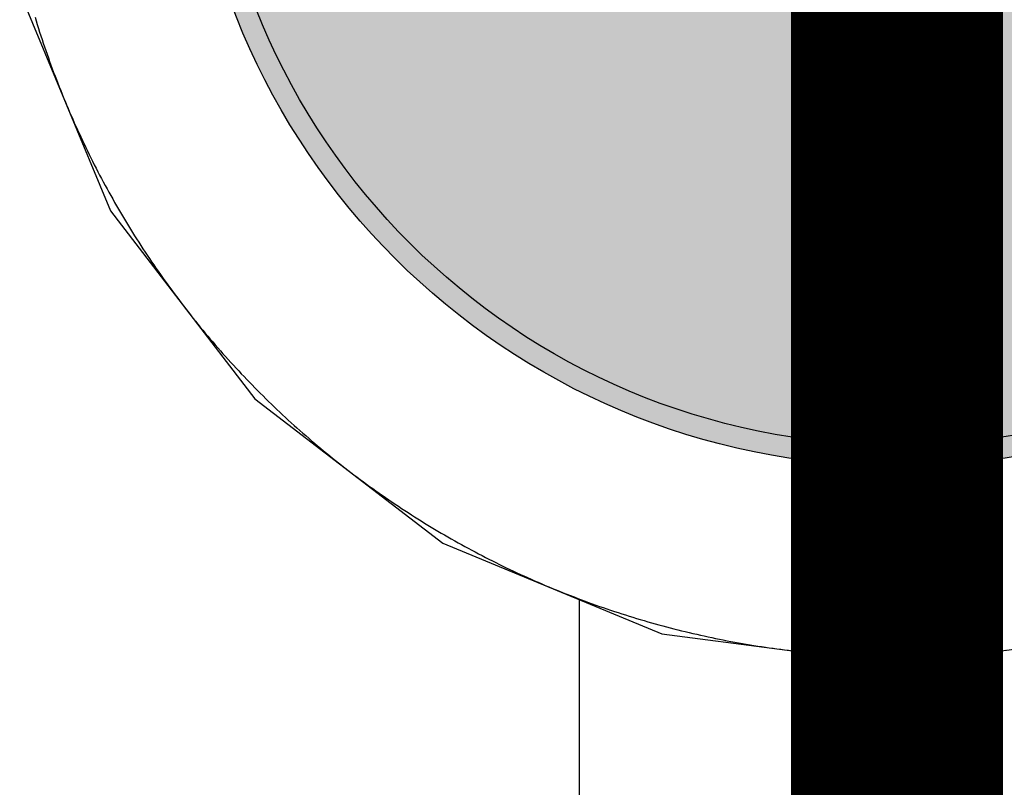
# Model space of a CAD drawing. Header units: millimetres. Extents: x -1.5 to 11.1, y -3 to 5.
# Tile 233 of 256: x 0.4586 to 0.5051, y 3.2163 to 3.2526. Entities that reach past the tile are written whole.
import ezdxf

# ---------------------------------------------------------------- set-up
doc = ezdxf.new("R2010")
doc.units = ezdxf.units.MM
doc.header["$MEASUREMENT"] = 0
for name, color, linetype, true_color in [('BottomLayer', 5, 'Continuous', 0x0000ff), ('BottomSolder', 6, 'Continuous', 0xff00ff), ('Metal_2', 7, 'Continuous', 0x7f0000), ('Metal_3', 7, 'Continuous', 0x3f7f00), ('TopLayer', 1, 'Continuous', 0xff0000), ('TopSolder', 7, 'Continuous', 0x7f007f)]:
    doc.layers.add(name, color=color, linetype=linetype, true_color=true_color)

# ---------------------------------------------------------------- blocks, each defined once
blk = doc.blocks.new('H______V_D____3_P___100MIL_6')
at = {"layer": 'BottomLayer', "true_color": 0x0000ff}
h = blk.add_hatch(color=5, dxfattribs=at)
edge = h.paths.add_edge_path(flags=0)
edge.add_arc((-0.05, -0.1), 0.0325, 0, 360)
at = {"layer": 'BottomSolder', "true_color": 0xff00ff}
h = blk.add_hatch(color=6, dxfattribs=at)
edge = h.paths.add_edge_path(flags=0)
edge.add_arc((-0.05, -0.1), 0.0335, 0, 360)
at = {"layer": 'Metal_2', "true_color": 0x7f0000}
h = blk.add_hatch(color=16, dxfattribs=at)
edge = h.paths.add_edge_path(flags=0)
edge.add_arc((-0.05, -0.1), 0.0325, 0, 360)
at = {"layer": 'Metal_3', "true_color": 0x3f7f00}
h = blk.add_hatch(color=76, dxfattribs=at)
edge = h.paths.add_edge_path(flags=0)
edge.add_arc((-0.05, -0.1), 0.0325, 0, 360)
at = {"layer": 'TopLayer', "true_color": 0xff0000}
h = blk.add_hatch(color=1, dxfattribs=at)
edge = h.paths.add_edge_path(flags=0)
edge.add_arc((-0.05, -0.1), 0.0325, 0, 360)
at = {"layer": 'TopSolder', "true_color": 0x7f007f}
h = blk.add_hatch(color=216, dxfattribs=at)
edge = h.paths.add_edge_path(flags=0)
edge.add_arc((-0.05, -0.1), 0.0335, 0, 360)
at = {"layer": 'BottomLayer', "color": 5, "true_color": 0x0000ff}
blk.add_circle((-0.05, -0.1), 0.0325, dxfattribs=at)
at = {"layer": 'BottomSolder', "color": 6, "true_color": 0xff00ff}
blk.add_circle((-0.05, -0.1), 0.0335, dxfattribs=at)
at = {"layer": 'Metal_2', "color": 16, "true_color": 0x7f0000}
blk.add_circle((-0.05, -0.1), 0.0325, dxfattribs=at)
at = {"layer": 'Metal_3', "color": 76, "true_color": 0x3f7f00}
blk.add_circle((-0.05, -0.1), 0.0325, dxfattribs=at)
at = {"layer": 'TopLayer', "color": 1, "true_color": 0xff0000}
blk.add_circle((-0.05, -0.1), 0.0325, dxfattribs=at)
at = {"layer": 'TopSolder', "color": 216, "true_color": 0x7f007f}
blk.add_circle((-0.05, -0.1), 0.0335, dxfattribs=at)

msp = doc.modelspace()

# ---------------------------------------------------------------- linework, layer by layer
at = {"layer": 'BottomLayer'}
for p, q in [((0.458594, 3.253905), (0.462876, 3.243567)), ((0.462876, 3.243567), (0.469689, 3.234689)), ((0.469689, 3.234689), (0.478567, 3.227876)), ((0.478567, 3.227876), (0.488905, 3.223594)), ((0.488905, 3.223594), (0.5, 3.222133)), ((0.5, 3.222133), (0.511095, 3.223594))]:
    msp.add_line(p, q, dxfattribs=at)
at = {"layer": 'Metal_2'}
for p, q in [((0.459317, 3.252707), (0.45937, 3.252531)), ((0.45937, 3.252531), (0.459424, 3.252356)), ((0.459424, 3.252356), (0.459479, 3.252181)), ((0.459479, 3.252181), (0.459535, 3.252006)), ((0.459535, 3.252006), (0.459591, 3.251832)), ((0.459591, 3.251832), (0.459649, 3.251658)), ((0.459649, 3.251658), (0.459707, 3.251484)), ((0.459707, 3.251484), (0.459765, 3.25131)), ((0.459765, 3.25131), (0.459825, 3.251136)), ((0.459825, 3.251136), (0.459885, 3.250963)), ((0.459885, 3.250963), (0.459946, 3.25079)), ((0.459946, 3.25079), (0.460008, 3.250618)), ((0.460008, 3.250618), (0.46007, 3.250445)), ((0.46007, 3.250445), (0.460133, 3.250273)), ((0.460133, 3.250273), (0.460197, 3.250101)), ((0.460197, 3.250101), (0.460262, 3.249929)), ((0.460262, 3.249929), (0.460327, 3.249758)), ((0.460327, 3.249758), (0.460393, 3.249587)), ((0.460393, 3.249587), (0.46046, 3.249416)), ((0.46046, 3.249416), (0.460528, 3.249246)), ((0.460528, 3.249246), (0.460596, 3.249076)), ((0.460596, 3.249076), (0.460665, 3.248906)), ((0.460665, 3.248906), (0.460735, 3.248736)), ((0.460735, 3.248736), (0.460806, 3.248567)), ((0.460806, 3.248567), (0.460877, 3.248398)), ((0.460877, 3.248398), (0.460949, 3.248229)), ((0.460949, 3.248229), (0.461022, 3.248061)), ((0.461022, 3.248061), (0.461095, 3.247893)), ((0.461095, 3.247893), (0.461169, 3.247725)), ((0.461169, 3.247725), (0.461244, 3.247558)), ((0.461244, 3.247558), (0.46132, 3.24739)), ((0.46132, 3.24739), (0.461396, 3.247224)), ((0.461396, 3.247224), (0.461473, 3.247057)), ((0.461473, 3.247057), (0.461551, 3.246891)), ((0.461551, 3.246891), (0.46163, 3.246725)), ((0.46163, 3.246725), (0.461709, 3.24656)), ((0.461709, 3.24656), (0.461789, 3.246395)), ((0.461789, 3.246395), (0.461869, 3.24623)), ((0.461869, 3.24623), (0.461951, 3.246066)), ((0.461951, 3.246066), (0.462033, 3.245902)), ((0.462033, 3.245902), (0.462116, 3.245738)), ((0.462116, 3.245738), (0.462199, 3.245575)), ((0.462199, 3.245575), (0.462283, 3.245412)), ((0.462283, 3.245412), (0.462368, 3.245249)), ((0.462368, 3.245249), (0.462454, 3.245087)), ((0.462454, 3.245087), (0.46254, 3.244925)), ((0.46254, 3.244925), (0.462627, 3.244764)), ((0.462627, 3.244764), (0.462715, 3.244603)), ((0.462715, 3.244603), (0.462803, 3.244442)), ((0.462803, 3.244442), (0.462892, 3.244282)), ((0.462892, 3.244282), (0.462982, 3.244122)), ((0.462982, 3.244122), (0.463072, 3.243962)), ((0.463072, 3.243962), (0.463163, 3.243803)), ((0.463163, 3.243803), (0.463255, 3.243644)), ((0.463255, 3.243644), (0.463348, 3.243486)), ((0.463348, 3.243486), (0.463441, 3.243328)), ((0.463441, 3.243328), (0.463535, 3.24317)), ((0.463535, 3.24317), (0.463629, 3.243013)), ((0.463629, 3.243013), (0.463724, 3.242856)), ((0.463724, 3.242856), (0.46382, 3.2427)), ((0.46382, 3.2427), (0.463917, 3.242544)), ((0.463917, 3.242544), (0.464014, 3.242389)), ((0.464014, 3.242389), (0.464112, 3.242234)), ((0.464112, 3.242234), (0.464211, 3.242079)), ((0.464211, 3.242079), (0.46431, 3.241925)), ((0.46431, 3.241925), (0.46441, 3.241771)), ((0.46441, 3.241771), (0.46451, 3.241617)), ((0.46451, 3.241617), (0.464612, 3.241465)), ((0.464612, 3.241465), (0.464714, 3.241312)), ((0.464714, 3.241312), (0.464816, 3.24116)), ((0.464816, 3.24116), (0.464919, 3.241008)), ((0.464919, 3.241008), (0.465023, 3.240857)), ((0.465023, 3.240857), (0.465128, 3.240707)), ((0.465128, 3.240707), (0.465233, 3.240556)), ((0.465233, 3.240556), (0.465339, 3.240407)), ((0.465339, 3.240407), (0.465445, 3.240257)), ((0.465445, 3.240257), (0.465552, 3.240108)), ((0.465552, 3.240108), (0.46566, 3.23996)), ((0.46566, 3.23996), (0.465768, 3.239812)), ((0.465768, 3.239812), (0.465877, 3.239664)), ((0.465877, 3.239664), (0.465987, 3.239517)), ((0.465987, 3.239517), (0.466097, 3.239371)), ((0.466097, 3.239371), (0.466208, 3.239225)), ((0.466208, 3.239225), (0.46632, 3.239079)), ((0.46632, 3.239079), (0.466432, 3.238934)), ((0.466432, 3.238934), (0.466545, 3.23879)), ((0.466545, 3.23879), (0.466658, 3.238645)), ((0.466658, 3.238645), (0.466772, 3.238502)), ((0.466772, 3.238502), (0.466887, 3.238359)), ((0.466887, 3.238359), (0.467002, 3.238216)), ((0.467002, 3.238216), (0.467118, 3.238074)), ((0.467118, 3.238074), (0.467234, 3.237932)), ((0.467234, 3.237932), (0.467352, 3.237791)), ((0.467352, 3.237791), (0.467469, 3.23765)), ((0.467469, 3.23765), (0.467588, 3.23751)), ((0.467588, 3.23751), (0.467707, 3.237371)), ((0.467707, 3.237371), (0.467826, 3.237232)), ((0.467826, 3.237232), (0.467946, 3.237093)), ((0.467946, 3.237093), (0.468067, 3.236955)), ((0.468067, 3.236955), (0.468188, 3.236817)), ((0.468188, 3.236817), (0.46831, 3.23668)), ((0.46831, 3.23668), (0.468433, 3.236544)), ((0.468433, 3.236544), (0.468556, 3.236408)), ((0.468556, 3.236408), (0.46868, 3.236272)), ((0.46868, 3.236272), (0.468804, 3.236137)), ((0.468804, 3.236137), (0.468929, 3.236003)), ((0.468929, 3.236003), (0.469054, 3.235869)), ((0.469054, 3.235869), (0.46918, 3.235736)), ((0.46918, 3.235736), (0.469307, 3.235603)), ((0.469307, 3.235603), (0.469434, 3.235471)), ((0.469434, 3.235471), (0.469562, 3.23534)), ((0.469562, 3.23534), (0.46969, 3.235209)), ((0.46969, 3.235209), (0.469819, 3.235078)), ((0.469819, 3.235078), (0.469948, 3.234948)), ((0.469948, 3.234948), (0.470078, 3.234819)), ((0.470078, 3.234819), (0.470208, 3.23469)), ((0.470208, 3.23469), (0.47034, 3.234561)), ((0.47034, 3.234561), (0.470471, 3.234434)), ((0.470471, 3.234434), (0.470603, 3.234307)), ((0.470603, 3.234307), (0.470736, 3.23418)), ((0.470736, 3.23418), (0.470869, 3.234054)), ((0.470869, 3.234054), (0.471003, 3.233929)), ((0.471003, 3.233929), (0.471137, 3.233804)), ((0.471137, 3.233804), (0.471272, 3.23368)), ((0.471272, 3.23368), (0.471408, 3.233556)), ((0.471408, 3.233556), (0.471544, 3.233433)), ((0.471544, 3.233433), (0.47168, 3.23331)), ((0.47168, 3.23331), (0.471817, 3.233188)), ((0.471817, 3.233188), (0.471955, 3.233067)), ((0.471955, 3.233067), (0.472093, 3.232946)), ((0.472093, 3.232946), (0.472232, 3.232826)), ((0.472232, 3.232826), (0.472371, 3.232707)), ((0.472371, 3.232707), (0.47251, 3.232588)), ((0.47251, 3.232588), (0.47265, 3.232469)), ((0.47265, 3.232469), (0.472791, 3.232352)), ((0.472791, 3.232352), (0.472932, 3.232235)), ((0.472932, 3.232235), (0.473074, 3.232118)), ((0.473074, 3.232118), (0.473216, 3.232002)), ((0.473216, 3.232002), (0.473359, 3.231887)), ((0.473359, 3.231887), (0.473502, 3.231772)), ((0.473502, 3.231772), (0.473645, 3.231658)), ((0.473645, 3.231658), (0.473789, 3.231545)), ((0.473789, 3.231545), (0.473934, 3.231432)), ((0.473934, 3.231432), (0.474079, 3.23132)), ((0.474079, 3.23132), (0.474225, 3.231208)), ((0.474225, 3.231208), (0.474371, 3.231097)), ((0.474371, 3.231097), (0.474517, 3.230987)), ((0.474517, 3.230987), (0.474664, 3.230877)), ((0.474664, 3.230877), (0.474812, 3.230768)), ((0.474812, 3.230768), (0.47496, 3.23066)), ((0.47496, 3.23066), (0.475108, 3.230552)), ((0.475108, 3.230552), (0.475257, 3.230445)), ((0.475257, 3.230445), (0.475407, 3.230339)), ((0.475407, 3.230339), (0.475556, 3.230233)), ((0.475556, 3.230233), (0.475707, 3.230128)), ((0.475707, 3.230128), (0.475857, 3.230023)), ((0.475857, 3.230023), (0.476009, 3.229919)), ((0.476009, 3.229919), (0.47616, 3.229816)), ((0.47616, 3.229816), (0.476312, 3.229714)), ((0.476312, 3.229714), (0.476465, 3.229612)), ((0.476465, 3.229612), (0.476618, 3.22951)), ((0.476618, 3.22951), (0.476771, 3.22941)), ((0.476771, 3.22941), (0.476925, 3.22931)), ((0.476925, 3.22931), (0.477079, 3.229211)), ((0.477079, 3.229211), (0.477234, 3.229112)), ((0.477234, 3.229112), (0.477389, 3.229014)), ((0.477389, 3.229014), (0.477544, 3.228917)), ((0.477544, 3.228917), (0.4777, 3.22882)), ((0.4777, 3.22882), (0.477856, 3.228725)), ((0.477856, 3.228725), (0.478013, 3.228629)), ((0.478013, 3.228629), (0.47817, 3.228535)), ((0.47817, 3.228535), (0.478328, 3.228441)), ((0.478328, 3.228441), (0.478486, 3.228348)), ((0.478486, 3.228348), (0.478644, 3.228255)), ((0.478644, 3.228255), (0.478803, 3.228163)), ((0.478803, 3.228163), (0.478962, 3.228072)), ((0.478962, 3.228072), (0.479122, 3.227982)), ((0.479122, 3.227982), (0.479282, 3.227892)), ((0.479282, 3.227892), (0.479442, 3.227803)), ((0.479442, 3.227803), (0.479603, 3.227715)), ((0.479603, 3.227715), (0.479764, 3.227627)), ((0.479764, 3.227627), (0.479925, 3.22754)), ((0.479925, 3.22754), (0.480087, 3.227454)), ((0.480087, 3.227454), (0.480249, 3.227368)), ((0.480249, 3.227368), (0.480412, 3.227283)), ((0.480412, 3.227283), (0.480575, 3.227199)), ((0.480575, 3.227199), (0.480738, 3.227116)), ((0.480738, 3.227116), (0.480902, 3.227033)), ((0.480902, 3.227033), (0.481066, 3.226951)), ((0.481066, 3.226951), (0.48123, 3.226869)), ((0.48123, 3.226869), (0.481395, 3.226789)), ((0.481395, 3.226789), (0.48156, 3.226709)), ((0.48156, 3.226709), (0.481725, 3.22663)), ((0.481725, 3.22663), (0.481891, 3.226551)), ((0.481891, 3.226551), (0.482057, 3.226473)), ((0.482057, 3.226473), (0.482224, 3.226396)), ((0.482224, 3.226396), (0.48239, 3.22632)), ((0.48239, 3.22632), (0.482557, 3.226244)), ((0.482557, 3.226244), (0.482725, 3.226169)), ((0.482725, 3.226169), (0.482893, 3.226095)), ((0.482893, 3.226095), (0.483061, 3.226022)), ((0.483061, 3.226022), (0.483229, 3.225949)), ((0.483229, 3.225949), (0.483398, 3.225877)), ((0.483398, 3.225877), (0.483567, 3.225806)), ((0.483567, 3.225806), (0.483736, 3.225735)), ((0.483736, 3.225735), (0.483906, 3.225665)), ((0.483906, 3.225665), (0.484075, 3.225596)), ((0.484075, 3.225596), (0.484246, 3.225528)), ((0.484246, 3.225528), (0.484416, 3.22546)), ((0.484416, 3.22546), (0.484587, 3.225393)), ((0.484587, 3.225393), (0.484758, 3.225327)), ((0.484758, 3.225327), (0.484929, 3.225262)), ((0.484929, 3.225262), (0.485101, 3.225197)), ((0.485101, 3.225197), (0.485273, 3.225133)), ((0.485273, 3.225133), (0.485445, 3.22507)), ((0.485445, 3.22507), (0.485617, 3.225008)), ((0.485617, 3.225008), (0.48579, 3.224946)), ((0.48579, 3.224946), (0.485963, 3.224885)), ((0.485963, 3.224885), (0.486136, 3.224825)), ((0.486136, 3.224825), (0.48631, 3.224765)), ((0.48631, 3.224765), (0.486484, 3.224707)), ((0.486484, 3.224707), (0.486658, 3.224649)), ((0.486658, 3.224649), (0.486832, 3.224591)), ((0.486832, 3.224591), (0.487007, 3.224535)), ((0.487007, 3.224535), (0.487181, 3.224479)), ((0.487181, 3.224479), (0.487356, 3.224424)), ((0.487356, 3.224424), (0.487531, 3.22437)), ((0.487531, 3.22437), (0.487707, 3.224317)), ((0.487707, 3.224317), (0.487882, 3.224264)), ((0.487882, 3.224264), (0.488058, 3.224212)), ((0.488058, 3.224212), (0.488235, 3.224161)), ((0.488235, 3.224161), (0.488411, 3.224111)), ((0.488411, 3.224111), (0.488588, 3.224061)), ((0.488588, 3.224061), (0.488764, 3.224012)), ((0.488764, 3.224012), (0.488941, 3.223964)), ((0.488941, 3.223964), (0.489118, 3.223917)), ((0.489118, 3.223917), (0.489296, 3.22387)), ((0.489296, 3.22387), (0.489473, 3.223824)), ((0.489473, 3.223824), (0.489651, 3.223779)), ((0.489651, 3.223779), (0.489829, 3.223735)), ((0.489829, 3.223735), (0.490007, 3.223692)), ((0.490007, 3.223692), (0.490186, 3.223649)), ((0.490186, 3.223649), (0.490364, 3.223607)), ((0.490364, 3.223607), (0.490543, 3.223566)), ((0.490543, 3.223566), (0.490722, 3.223525)), ((0.490722, 3.223525), (0.490901, 3.223485)), ((0.490901, 3.223485), (0.49108, 3.223447)), ((0.49108, 3.223447), (0.49126, 3.223409)), ((0.49126, 3.223409), (0.491439, 3.223371)), ((0.491439, 3.223371), (0.491619, 3.223335)), ((0.491619, 3.223335), (0.491799, 3.223299)), ((0.491799, 3.223299), (0.491979, 3.223264)), ((0.491979, 3.223264), (0.492159, 3.22323)), ((0.492159, 3.22323), (0.492339, 3.223196)), ((0.492339, 3.223196), (0.49252, 3.223164)), ((0.49252, 3.223164), (0.4927, 3.223132)), ((0.4927, 3.223132), (0.492881, 3.223101)), ((0.492881, 3.223101), (0.493062, 3.22307)), ((0.493062, 3.22307), (0.493243, 3.223041)), ((0.493243, 3.223041), (0.493424, 3.223012)), ((0.493424, 3.223012), (0.493605, 3.222984)), ((0.493605, 3.222984), (0.493787, 3.222957)), ((0.493787, 3.222957), (0.493968, 3.22293)), ((0.493968, 3.22293), (0.49415, 3.222905)), ((0.49415, 3.222905), (0.494331, 3.22288)), ((0.494331, 3.22288), (0.494513, 3.222856)), ((0.494513, 3.222856), (0.494695, 3.222832)), ((0.494695, 3.222832), (0.494877, 3.22281)), ((0.494877, 3.22281), (0.495059, 3.222788)), ((0.495059, 3.222788), (0.495242, 3.222767)), ((0.495242, 3.222767), (0.495424, 3.222747)), ((0.495424, 3.222747), (0.495606, 3.222728)), ((0.495606, 3.222728), (0.495789, 3.222709)), ((0.495789, 3.222709), (0.495971, 3.222691)), ((0.495971, 3.222691), (0.496154, 3.222674)), ((0.496154, 3.222674), (0.496337, 3.222658)), ((0.496337, 3.222658), (0.496519, 3.222643)), ((0.496519, 3.222643), (0.496702, 3.222628)), ((0.496702, 3.222628), (0.496885, 3.222614)), ((0.496885, 3.222614), (0.497068, 3.222601)), ((0.497068, 3.222601), (0.497251, 3.222589)), ((0.497251, 3.222589), (0.497434, 3.222577)), ((0.497434, 3.222577), (0.497617, 3.222567)), ((0.497617, 3.222567), (0.4978, 3.222557)), ((0.4978, 3.222557), (0.497983, 3.222548)), ((0.497983, 3.222548), (0.498167, 3.22254)), ((0.498167, 3.22254), (0.49835, 3.222532)), ((0.49835, 3.222532), (0.498533, 3.222525)), ((0.498533, 3.222525), (0.498717, 3.222519)), ((0.498717, 3.222519), (0.4989, 3.222514)), ((0.5011, 3.222514), (0.501284, 3.222519)), ((0.501284, 3.222519), (0.501467, 3.222525)), ((0.501467, 3.222525), (0.50165, 3.222532)), ((0.50165, 3.222532), (0.501834, 3.22254)), ((0.501834, 3.22254), (0.502017, 3.222548)), ((0.502017, 3.222548), (0.5022, 3.222557)), ((0.5022, 3.222557), (0.502383, 3.222567)), ((0.502383, 3.222567), (0.502566, 3.222577)), ((0.502566, 3.222577), (0.502749, 3.222589)), ((0.502749, 3.222589), (0.502932, 3.222601)), ((0.502932, 3.222601), (0.503115, 3.222614)), ((0.503115, 3.222614), (0.503298, 3.222628)), ((0.503298, 3.222628), (0.503481, 3.222643)), ((0.503481, 3.222643), (0.503664, 3.222658)), ((0.503664, 3.222658), (0.503846, 3.222674)), ((0.503846, 3.222674), (0.504029, 3.222691)), ((0.504029, 3.222691), (0.504212, 3.222709)), ((0.504212, 3.222709), (0.504394, 3.222728)), ((0.504394, 3.222728), (0.504576, 3.222747)), ((0.504576, 3.222747), (0.504759, 3.222767)), ((0.504759, 3.222767), (0.504941, 3.222788)), ((0.504941, 3.222788), (0.505123, 3.22281)), ((0.4989, 3.222514), (0.499083, 3.22251)), ((0.499083, 3.22251), (0.499267, 3.222506)), ((0.499267, 3.222506), (0.49945, 3.222504)), ((0.49945, 3.222504), (0.499633, 3.222502)), ((0.499633, 3.222502), (0.499817, 3.2225)), ((0.499817, 3.2225), (0.5, 3.2225)), ((0.5, 3.2225), (0.500184, 3.2225)), ((0.500184, 3.2225), (0.500367, 3.222502)), ((0.500367, 3.222502), (0.50055, 3.222504)), ((0.50055, 3.222504), (0.500734, 3.222506)), ((0.500734, 3.222506), (0.500917, 3.22251)), ((0.500917, 3.22251), (0.5011, 3.222514))]:
    msp.add_line(p, q, dxfattribs=at)
at = {"layer": 'Metal_3'}
for p, q in [((0.459317, 3.252707), (0.45937, 3.252531)), ((0.45937, 3.252531), (0.459424, 3.252356)), ((0.459424, 3.252356), (0.459479, 3.252181)), ((0.459479, 3.252181), (0.459535, 3.252006)), ((0.459535, 3.252006), (0.459591, 3.251832)), ((0.459591, 3.251832), (0.459649, 3.251658)), ((0.459649, 3.251658), (0.459707, 3.251484)), ((0.459707, 3.251484), (0.459765, 3.25131)), ((0.459765, 3.25131), (0.459825, 3.251136)), ((0.459825, 3.251136), (0.459885, 3.250963)), ((0.459885, 3.250963), (0.459946, 3.25079)), ((0.459946, 3.25079), (0.460008, 3.250618)), ((0.460008, 3.250618), (0.46007, 3.250445)), ((0.46007, 3.250445), (0.460133, 3.250273)), ((0.460133, 3.250273), (0.460197, 3.250101)), ((0.460197, 3.250101), (0.460262, 3.249929)), ((0.460262, 3.249929), (0.460327, 3.249758)), ((0.460327, 3.249758), (0.460393, 3.249587)), ((0.460393, 3.249587), (0.46046, 3.249416)), ((0.46046, 3.249416), (0.460528, 3.249246)), ((0.460528, 3.249246), (0.460596, 3.249076)), ((0.460596, 3.249076), (0.460665, 3.248906)), ((0.460665, 3.248906), (0.460735, 3.248736)), ((0.460735, 3.248736), (0.460806, 3.248567)), ((0.460806, 3.248567), (0.460877, 3.248398)), ((0.460877, 3.248398), (0.460949, 3.248229)), ((0.460949, 3.248229), (0.461022, 3.248061)), ((0.461022, 3.248061), (0.461095, 3.247893)), ((0.461095, 3.247893), (0.461169, 3.247725)), ((0.461169, 3.247725), (0.461244, 3.247558)), ((0.461244, 3.247558), (0.46132, 3.24739)), ((0.46132, 3.24739), (0.461396, 3.247224)), ((0.461396, 3.247224), (0.461473, 3.247057)), ((0.461473, 3.247057), (0.461551, 3.246891)), ((0.461551, 3.246891), (0.46163, 3.246725)), ((0.46163, 3.246725), (0.461709, 3.24656)), ((0.461709, 3.24656), (0.461789, 3.246395)), ((0.461789, 3.246395), (0.461869, 3.24623)), ((0.461869, 3.24623), (0.461951, 3.246066)), ((0.461951, 3.246066), (0.462033, 3.245902)), ((0.462033, 3.245902), (0.462116, 3.245738)), ((0.462116, 3.245738), (0.462199, 3.245575)), ((0.462199, 3.245575), (0.462283, 3.245412)), ((0.462283, 3.245412), (0.462368, 3.245249)), ((0.462368, 3.245249), (0.462454, 3.245087)), ((0.462454, 3.245087), (0.46254, 3.244925)), ((0.46254, 3.244925), (0.462627, 3.244764)), ((0.462627, 3.244764), (0.462715, 3.244603)), ((0.462715, 3.244603), (0.462803, 3.244442)), ((0.462803, 3.244442), (0.462892, 3.244282)), ((0.462892, 3.244282), (0.462982, 3.244122)), ((0.462982, 3.244122), (0.463072, 3.243962)), ((0.463072, 3.243962), (0.463163, 3.243803)), ((0.463163, 3.243803), (0.463255, 3.243644)), ((0.463255, 3.243644), (0.463348, 3.243486)), ((0.463348, 3.243486), (0.463441, 3.243328)), ((0.463441, 3.243328), (0.463535, 3.24317)), ((0.463535, 3.24317), (0.463629, 3.243013)), ((0.463629, 3.243013), (0.463724, 3.242856)), ((0.463724, 3.242856), (0.46382, 3.2427)), ((0.46382, 3.2427), (0.463917, 3.242544)), ((0.463917, 3.242544), (0.464014, 3.242389)), ((0.464014, 3.242389), (0.464112, 3.242234)), ((0.464112, 3.242234), (0.464211, 3.242079)), ((0.464211, 3.242079), (0.46431, 3.241925)), ((0.46431, 3.241925), (0.46441, 3.241771)), ((0.46441, 3.241771), (0.46451, 3.241617)), ((0.46451, 3.241617), (0.464612, 3.241465)), ((0.464612, 3.241465), (0.464714, 3.241312)), ((0.464714, 3.241312), (0.464816, 3.24116)), ((0.464816, 3.24116), (0.464919, 3.241008)), ((0.464919, 3.241008), (0.465023, 3.240857)), ((0.465023, 3.240857), (0.465128, 3.240707)), ((0.465128, 3.240707), (0.465233, 3.240556)), ((0.465233, 3.240556), (0.465339, 3.240407)), ((0.465339, 3.240407), (0.465445, 3.240257)), ((0.465445, 3.240257), (0.465552, 3.240108)), ((0.465552, 3.240108), (0.46566, 3.23996)), ((0.46566, 3.23996), (0.465768, 3.239812)), ((0.465768, 3.239812), (0.465877, 3.239664)), ((0.465877, 3.239664), (0.465987, 3.239517)), ((0.465987, 3.239517), (0.466097, 3.239371)), ((0.466097, 3.239371), (0.466208, 3.239225)), ((0.466208, 3.239225), (0.46632, 3.239079)), ((0.46632, 3.239079), (0.466432, 3.238934)), ((0.466432, 3.238934), (0.466545, 3.23879)), ((0.466545, 3.23879), (0.466658, 3.238645)), ((0.466658, 3.238645), (0.466772, 3.238502)), ((0.466772, 3.238502), (0.466887, 3.238359)), ((0.466887, 3.238359), (0.467002, 3.238216)), ((0.467002, 3.238216), (0.467118, 3.238074)), ((0.467118, 3.238074), (0.467234, 3.237932)), ((0.467234, 3.237932), (0.467352, 3.237791)), ((0.467352, 3.237791), (0.467469, 3.23765)), ((0.467469, 3.23765), (0.467588, 3.23751)), ((0.467588, 3.23751), (0.467707, 3.237371)), ((0.467707, 3.237371), (0.467826, 3.237232)), ((0.467826, 3.237232), (0.467946, 3.237093)), ((0.467946, 3.237093), (0.468067, 3.236955)), ((0.468067, 3.236955), (0.468188, 3.236817)), ((0.468188, 3.236817), (0.46831, 3.23668)), ((0.46831, 3.23668), (0.468433, 3.236544)), ((0.468433, 3.236544), (0.468556, 3.236408)), ((0.468556, 3.236408), (0.46868, 3.236272)), ((0.46868, 3.236272), (0.468804, 3.236137)), ((0.468804, 3.236137), (0.468929, 3.236003)), ((0.468929, 3.236003), (0.469054, 3.235869)), ((0.469054, 3.235869), (0.46918, 3.235736)), ((0.46918, 3.235736), (0.469307, 3.235603)), ((0.469307, 3.235603), (0.469434, 3.235471)), ((0.469434, 3.235471), (0.469562, 3.23534)), ((0.469562, 3.23534), (0.46969, 3.235209)), ((0.46969, 3.235209), (0.469819, 3.235078)), ((0.469819, 3.235078), (0.469948, 3.234948)), ((0.469948, 3.234948), (0.470078, 3.234819)), ((0.470078, 3.234819), (0.470208, 3.23469)), ((0.470208, 3.23469), (0.47034, 3.234561)), ((0.47034, 3.234561), (0.470471, 3.234434)), ((0.470471, 3.234434), (0.470603, 3.234307)), ((0.470603, 3.234307), (0.470736, 3.23418)), ((0.470736, 3.23418), (0.470869, 3.234054)), ((0.470869, 3.234054), (0.471003, 3.233929)), ((0.471003, 3.233929), (0.471137, 3.233804)), ((0.471137, 3.233804), (0.471272, 3.23368)), ((0.471272, 3.23368), (0.471408, 3.233556)), ((0.471408, 3.233556), (0.471544, 3.233433)), ((0.471544, 3.233433), (0.47168, 3.23331)), ((0.47168, 3.23331), (0.471817, 3.233188)), ((0.471817, 3.233188), (0.471955, 3.233067)), ((0.471955, 3.233067), (0.472093, 3.232946)), ((0.472093, 3.232946), (0.472232, 3.232826)), ((0.472232, 3.232826), (0.472371, 3.232707)), ((0.472371, 3.232707), (0.47251, 3.232588)), ((0.47251, 3.232588), (0.47265, 3.232469)), ((0.47265, 3.232469), (0.472791, 3.232352)), ((0.472791, 3.232352), (0.472932, 3.232235)), ((0.472932, 3.232235), (0.473074, 3.232118)), ((0.473074, 3.232118), (0.473216, 3.232002)), ((0.473216, 3.232002), (0.473359, 3.231887)), ((0.473359, 3.231887), (0.473502, 3.231772)), ((0.473502, 3.231772), (0.473645, 3.231658)), ((0.473645, 3.231658), (0.473789, 3.231545)), ((0.473789, 3.231545), (0.473934, 3.231432)), ((0.473934, 3.231432), (0.474079, 3.23132)), ((0.474079, 3.23132), (0.474225, 3.231208)), ((0.474225, 3.231208), (0.474371, 3.231097)), ((0.474371, 3.231097), (0.474517, 3.230987)), ((0.474517, 3.230987), (0.474664, 3.230877)), ((0.474664, 3.230877), (0.474812, 3.230768)), ((0.474812, 3.230768), (0.47496, 3.23066)), ((0.47496, 3.23066), (0.475108, 3.230552)), ((0.475108, 3.230552), (0.475257, 3.230445)), ((0.475257, 3.230445), (0.475407, 3.230339)), ((0.475407, 3.230339), (0.475556, 3.230233)), ((0.475556, 3.230233), (0.475707, 3.230128)), ((0.475707, 3.230128), (0.475857, 3.230023)), ((0.475857, 3.230023), (0.476009, 3.229919)), ((0.476009, 3.229919), (0.47616, 3.229816)), ((0.47616, 3.229816), (0.476312, 3.229714)), ((0.476312, 3.229714), (0.476465, 3.229612)), ((0.476465, 3.229612), (0.476618, 3.22951)), ((0.476618, 3.22951), (0.476771, 3.22941)), ((0.476771, 3.22941), (0.476925, 3.22931)), ((0.476925, 3.22931), (0.477079, 3.229211)), ((0.477079, 3.229211), (0.477234, 3.229112)), ((0.477234, 3.229112), (0.477389, 3.229014)), ((0.477389, 3.229014), (0.477544, 3.228917)), ((0.477544, 3.228917), (0.4777, 3.22882)), ((0.4777, 3.22882), (0.477856, 3.228725)), ((0.477856, 3.228725), (0.478013, 3.228629)), ((0.478013, 3.228629), (0.47817, 3.228535)), ((0.47817, 3.228535), (0.478328, 3.228441)), ((0.478328, 3.228441), (0.478486, 3.228348)), ((0.478486, 3.228348), (0.478644, 3.228255)), ((0.478644, 3.228255), (0.478803, 3.228163)), ((0.478803, 3.228163), (0.478962, 3.228072)), ((0.478962, 3.228072), (0.479122, 3.227982)), ((0.479122, 3.227982), (0.479282, 3.227892)), ((0.479282, 3.227892), (0.479442, 3.227803)), ((0.479442, 3.227803), (0.479603, 3.227715)), ((0.479603, 3.227715), (0.479764, 3.227627)), ((0.479764, 3.227627), (0.479925, 3.22754)), ((0.479925, 3.22754), (0.480087, 3.227454)), ((0.480087, 3.227454), (0.480249, 3.227368)), ((0.480249, 3.227368), (0.480412, 3.227283)), ((0.480412, 3.227283), (0.480575, 3.227199)), ((0.480575, 3.227199), (0.480738, 3.227116)), ((0.480738, 3.227116), (0.480902, 3.227033)), ((0.480902, 3.227033), (0.481066, 3.226951)), ((0.481066, 3.226951), (0.48123, 3.226869)), ((0.48123, 3.226869), (0.481395, 3.226789)), ((0.481395, 3.226789), (0.48156, 3.226709)), ((0.48156, 3.226709), (0.481725, 3.22663)), ((0.481725, 3.22663), (0.481891, 3.226551)), ((0.481891, 3.226551), (0.482057, 3.226473)), ((0.482057, 3.226473), (0.482224, 3.226396)), ((0.482224, 3.226396), (0.48239, 3.22632)), ((0.48239, 3.22632), (0.482557, 3.226244)), ((0.482557, 3.226244), (0.482725, 3.226169)), ((0.482725, 3.226169), (0.482893, 3.226095)), ((0.482893, 3.226095), (0.483061, 3.226022)), ((0.483061, 3.226022), (0.483229, 3.225949)), ((0.483229, 3.225949), (0.483398, 3.225877)), ((0.483398, 3.225877), (0.483567, 3.225806)), ((0.483567, 3.225806), (0.483736, 3.225735)), ((0.483736, 3.225735), (0.483906, 3.225665)), ((0.483906, 3.225665), (0.484075, 3.225596)), ((0.484075, 3.225596), (0.484246, 3.225528)), ((0.484246, 3.225528), (0.484416, 3.22546)), ((0.484416, 3.22546), (0.484587, 3.225393)), ((0.484587, 3.225393), (0.484758, 3.225327)), ((0.484758, 3.225327), (0.484929, 3.225262)), ((0.484929, 3.225262), (0.485101, 3.225197)), ((0.485101, 3.225197), (0.485273, 3.225133)), ((0.485273, 3.225133), (0.485445, 3.22507)), ((0.485445, 3.22507), (0.485617, 3.225008)), ((0.485617, 3.225008), (0.48579, 3.224946)), ((0.48579, 3.224946), (0.485963, 3.224885)), ((0.485963, 3.224885), (0.486136, 3.224825)), ((0.486136, 3.224825), (0.48631, 3.224765)), ((0.48631, 3.224765), (0.486484, 3.224707)), ((0.486484, 3.224707), (0.486658, 3.224649)), ((0.486658, 3.224649), (0.486832, 3.224591)), ((0.486832, 3.224591), (0.487007, 3.224535)), ((0.487007, 3.224535), (0.487181, 3.224479)), ((0.487181, 3.224479), (0.487356, 3.224424)), ((0.487356, 3.224424), (0.487531, 3.22437)), ((0.487531, 3.22437), (0.487707, 3.224317)), ((0.487707, 3.224317), (0.487882, 3.224264)), ((0.487882, 3.224264), (0.488058, 3.224212)), ((0.488058, 3.224212), (0.488235, 3.224161)), ((0.488235, 3.224161), (0.488411, 3.224111)), ((0.488411, 3.224111), (0.488588, 3.224061)), ((0.488588, 3.224061), (0.488764, 3.224012)), ((0.488764, 3.224012), (0.488941, 3.223964)), ((0.488941, 3.223964), (0.489118, 3.223917)), ((0.489118, 3.223917), (0.489296, 3.22387)), ((0.489296, 3.22387), (0.489473, 3.223824)), ((0.489473, 3.223824), (0.489651, 3.223779)), ((0.489651, 3.223779), (0.489829, 3.223735)), ((0.489829, 3.223735), (0.490007, 3.223692)), ((0.490007, 3.223692), (0.490186, 3.223649)), ((0.490186, 3.223649), (0.490364, 3.223607)), ((0.490364, 3.223607), (0.490543, 3.223566)), ((0.490543, 3.223566), (0.490722, 3.223525)), ((0.490722, 3.223525), (0.490901, 3.223485)), ((0.490901, 3.223485), (0.49108, 3.223447)), ((0.49108, 3.223447), (0.49126, 3.223409)), ((0.49126, 3.223409), (0.491439, 3.223371)), ((0.491439, 3.223371), (0.491619, 3.223335)), ((0.491619, 3.223335), (0.491799, 3.223299)), ((0.491799, 3.223299), (0.491979, 3.223264)), ((0.491979, 3.223264), (0.492159, 3.22323)), ((0.492159, 3.22323), (0.492339, 3.223196)), ((0.492339, 3.223196), (0.49252, 3.223164)), ((0.49252, 3.223164), (0.4927, 3.223132)), ((0.4927, 3.223132), (0.492881, 3.223101)), ((0.492881, 3.223101), (0.493062, 3.22307)), ((0.493062, 3.22307), (0.493243, 3.223041)), ((0.493243, 3.223041), (0.493424, 3.223012)), ((0.493424, 3.223012), (0.493605, 3.222984)), ((0.493605, 3.222984), (0.493787, 3.222957)), ((0.493787, 3.222957), (0.493968, 3.22293)), ((0.493968, 3.22293), (0.49415, 3.222905)), ((0.49415, 3.222905), (0.494331, 3.22288)), ((0.494331, 3.22288), (0.494513, 3.222856)), ((0.494513, 3.222856), (0.494695, 3.222832)), ((0.494695, 3.222832), (0.494877, 3.22281)), ((0.494877, 3.22281), (0.495059, 3.222788)), ((0.495059, 3.222788), (0.495242, 3.222767)), ((0.495242, 3.222767), (0.495424, 3.222747)), ((0.495424, 3.222747), (0.495606, 3.222728)), ((0.495606, 3.222728), (0.495789, 3.222709)), ((0.495789, 3.222709), (0.495971, 3.222691)), ((0.495971, 3.222691), (0.496154, 3.222674)), ((0.496154, 3.222674), (0.496337, 3.222658)), ((0.496337, 3.222658), (0.496519, 3.222643)), ((0.496519, 3.222643), (0.496702, 3.222628)), ((0.496702, 3.222628), (0.496885, 3.222614)), ((0.496885, 3.222614), (0.497068, 3.222601)), ((0.497068, 3.222601), (0.497251, 3.222589)), ((0.497251, 3.222589), (0.497434, 3.222577)), ((0.497434, 3.222577), (0.497617, 3.222567)), ((0.497617, 3.222567), (0.4978, 3.222557)), ((0.4978, 3.222557), (0.497983, 3.222548)), ((0.497983, 3.222548), (0.498167, 3.22254)), ((0.498167, 3.22254), (0.49835, 3.222532)), ((0.49835, 3.222532), (0.498533, 3.222525)), ((0.498533, 3.222525), (0.498717, 3.222519)), ((0.498717, 3.222519), (0.4989, 3.222514)), ((0.5011, 3.222514), (0.501284, 3.222519)), ((0.501284, 3.222519), (0.501467, 3.222525)), ((0.501467, 3.222525), (0.50165, 3.222532)), ((0.50165, 3.222532), (0.501834, 3.22254)), ((0.501834, 3.22254), (0.502017, 3.222548)), ((0.502017, 3.222548), (0.5022, 3.222557)), ((0.5022, 3.222557), (0.502383, 3.222567)), ((0.502383, 3.222567), (0.502566, 3.222577)), ((0.502566, 3.222577), (0.502749, 3.222589)), ((0.502749, 3.222589), (0.502932, 3.222601)), ((0.502932, 3.222601), (0.503115, 3.222614)), ((0.503115, 3.222614), (0.503298, 3.222628)), ((0.503298, 3.222628), (0.503481, 3.222643)), ((0.503481, 3.222643), (0.503664, 3.222658)), ((0.503664, 3.222658), (0.503846, 3.222674)), ((0.503846, 3.222674), (0.504029, 3.222691)), ((0.504029, 3.222691), (0.504212, 3.222709)), ((0.504212, 3.222709), (0.504394, 3.222728)), ((0.504394, 3.222728), (0.504576, 3.222747)), ((0.504576, 3.222747), (0.504759, 3.222767)), ((0.504759, 3.222767), (0.504941, 3.222788)), ((0.504941, 3.222788), (0.505123, 3.22281)), ((0.4989, 3.222514), (0.499083, 3.22251)), ((0.499083, 3.22251), (0.499267, 3.222506)), ((0.499267, 3.222506), (0.49945, 3.222504)), ((0.49945, 3.222504), (0.499633, 3.222502)), ((0.499633, 3.222502), (0.499817, 3.2225)), ((0.499817, 3.2225), (0.5, 3.2225)), ((0.5, 3.2225), (0.500184, 3.2225)), ((0.500184, 3.2225), (0.500367, 3.222502)), ((0.500367, 3.222502), (0.50055, 3.222504)), ((0.50055, 3.222504), (0.500734, 3.222506)), ((0.500734, 3.222506), (0.500917, 3.22251)), ((0.500917, 3.22251), (0.5011, 3.222514))]:
    msp.add_line(p, q, dxfattribs=at)
at = {"layer": 'TopLayer'}
for p, q in [((0.459317, 3.252707), (0.45937, 3.252531)), ((0.45937, 3.252531), (0.459424, 3.252356)), ((0.459424, 3.252356), (0.459479, 3.252181)), ((0.459479, 3.252181), (0.459535, 3.252006)), ((0.459535, 3.252006), (0.459591, 3.251832)), ((0.459591, 3.251832), (0.459649, 3.251658)), ((0.459649, 3.251658), (0.459707, 3.251484)), ((0.459707, 3.251484), (0.459765, 3.25131)), ((0.459765, 3.25131), (0.459825, 3.251136)), ((0.459825, 3.251136), (0.459885, 3.250963)), ((0.459885, 3.250963), (0.459946, 3.25079)), ((0.459946, 3.25079), (0.460008, 3.250618)), ((0.460008, 3.250618), (0.46007, 3.250445)), ((0.46007, 3.250445), (0.460133, 3.250273)), ((0.460133, 3.250273), (0.460197, 3.250101)), ((0.460197, 3.250101), (0.460262, 3.249929)), ((0.460262, 3.249929), (0.460327, 3.249758)), ((0.460327, 3.249758), (0.460393, 3.249587)), ((0.460393, 3.249587), (0.46046, 3.249416)), ((0.46046, 3.249416), (0.460528, 3.249246)), ((0.460528, 3.249246), (0.460596, 3.249076)), ((0.460596, 3.249076), (0.460665, 3.248906)), ((0.460665, 3.248906), (0.460735, 3.248736)), ((0.460735, 3.248736), (0.460806, 3.248567)), ((0.460806, 3.248567), (0.460877, 3.248398)), ((0.460877, 3.248398), (0.460949, 3.248229)), ((0.460949, 3.248229), (0.461022, 3.248061)), ((0.461022, 3.248061), (0.461095, 3.247893)), ((0.461095, 3.247893), (0.461169, 3.247725)), ((0.461169, 3.247725), (0.461244, 3.247558)), ((0.461244, 3.247558), (0.46132, 3.24739)), ((0.46132, 3.24739), (0.461396, 3.247224)), ((0.461396, 3.247224), (0.461473, 3.247057)), ((0.461473, 3.247057), (0.461551, 3.246891)), ((0.461551, 3.246891), (0.46163, 3.246725)), ((0.46163, 3.246725), (0.461709, 3.24656)), ((0.461709, 3.24656), (0.461789, 3.246395)), ((0.461789, 3.246395), (0.461869, 3.24623)), ((0.461869, 3.24623), (0.461951, 3.246066)), ((0.461951, 3.246066), (0.462033, 3.245902)), ((0.462033, 3.245902), (0.462116, 3.245738)), ((0.462116, 3.245738), (0.462199, 3.245575)), ((0.462199, 3.245575), (0.462283, 3.245412)), ((0.462283, 3.245412), (0.462368, 3.245249)), ((0.462368, 3.245249), (0.462454, 3.245087)), ((0.462454, 3.245087), (0.46254, 3.244925)), ((0.46254, 3.244925), (0.462627, 3.244764)), ((0.462627, 3.244764), (0.462715, 3.244603)), ((0.462715, 3.244603), (0.462803, 3.244442)), ((0.462803, 3.244442), (0.462892, 3.244282)), ((0.462892, 3.244282), (0.462982, 3.244122)), ((0.462982, 3.244122), (0.463072, 3.243962)), ((0.463072, 3.243962), (0.463163, 3.243803)), ((0.463163, 3.243803), (0.463255, 3.243644)), ((0.463255, 3.243644), (0.463348, 3.243486)), ((0.463348, 3.243486), (0.463441, 3.243328)), ((0.463441, 3.243328), (0.463535, 3.24317)), ((0.463535, 3.24317), (0.463629, 3.243013)), ((0.463629, 3.243013), (0.463724, 3.242856)), ((0.463724, 3.242856), (0.46382, 3.2427)), ((0.46382, 3.2427), (0.463917, 3.242544)), ((0.463917, 3.242544), (0.464014, 3.242389)), ((0.464014, 3.242389), (0.464112, 3.242234)), ((0.464112, 3.242234), (0.464211, 3.242079)), ((0.464211, 3.242079), (0.46431, 3.241925)), ((0.46431, 3.241925), (0.46441, 3.241771)), ((0.46441, 3.241771), (0.46451, 3.241617)), ((0.46451, 3.241617), (0.464612, 3.241465)), ((0.464612, 3.241465), (0.464714, 3.241312)), ((0.464714, 3.241312), (0.464816, 3.24116)), ((0.464816, 3.24116), (0.464919, 3.241008)), ((0.464919, 3.241008), (0.465023, 3.240857)), ((0.465023, 3.240857), (0.465128, 3.240707)), ((0.465128, 3.240707), (0.465233, 3.240556)), ((0.465233, 3.240556), (0.465339, 3.240407)), ((0.465339, 3.240407), (0.465445, 3.240257)), ((0.465445, 3.240257), (0.465552, 3.240108)), ((0.465552, 3.240108), (0.46566, 3.23996)), ((0.46566, 3.23996), (0.465768, 3.239812)), ((0.465768, 3.239812), (0.465877, 3.239664)), ((0.465877, 3.239664), (0.465987, 3.239517)), ((0.465987, 3.239517), (0.466097, 3.239371)), ((0.466097, 3.239371), (0.466208, 3.239225)), ((0.466208, 3.239225), (0.46632, 3.239079)), ((0.46632, 3.239079), (0.466432, 3.238934)), ((0.466432, 3.238934), (0.466545, 3.23879)), ((0.466545, 3.23879), (0.466658, 3.238645)), ((0.466658, 3.238645), (0.466772, 3.238502)), ((0.466772, 3.238502), (0.466887, 3.238359)), ((0.466887, 3.238359), (0.467002, 3.238216)), ((0.467002, 3.238216), (0.467118, 3.238074)), ((0.467118, 3.238074), (0.467234, 3.237932)), ((0.467234, 3.237932), (0.467352, 3.237791)), ((0.467352, 3.237791), (0.467469, 3.23765)), ((0.467469, 3.23765), (0.467588, 3.23751)), ((0.467588, 3.23751), (0.467707, 3.237371)), ((0.467707, 3.237371), (0.467826, 3.237232)), ((0.467826, 3.237232), (0.467946, 3.237093)), ((0.467946, 3.237093), (0.468067, 3.236955)), ((0.468067, 3.236955), (0.468188, 3.236817)), ((0.468188, 3.236817), (0.46831, 3.23668)), ((0.46831, 3.23668), (0.468433, 3.236544)), ((0.468433, 3.236544), (0.468556, 3.236408)), ((0.468556, 3.236408), (0.46868, 3.236272)), ((0.46868, 3.236272), (0.468804, 3.236137)), ((0.468804, 3.236137), (0.468929, 3.236003)), ((0.468929, 3.236003), (0.469054, 3.235869)), ((0.469054, 3.235869), (0.46918, 3.235736)), ((0.46918, 3.235736), (0.469307, 3.235603)), ((0.469307, 3.235603), (0.469434, 3.235471)), ((0.469434, 3.235471), (0.469562, 3.23534)), ((0.469562, 3.23534), (0.46969, 3.235209)), ((0.46969, 3.235209), (0.469819, 3.235078)), ((0.469819, 3.235078), (0.469948, 3.234948)), ((0.469948, 3.234948), (0.470078, 3.234819)), ((0.470078, 3.234819), (0.470208, 3.23469)), ((0.470208, 3.23469), (0.47034, 3.234561)), ((0.47034, 3.234561), (0.470471, 3.234434)), ((0.470471, 3.234434), (0.470603, 3.234307)), ((0.470603, 3.234307), (0.470736, 3.23418)), ((0.470736, 3.23418), (0.470869, 3.234054)), ((0.470869, 3.234054), (0.471003, 3.233929)), ((0.471003, 3.233929), (0.471137, 3.233804)), ((0.471137, 3.233804), (0.471272, 3.23368)), ((0.471272, 3.23368), (0.471408, 3.233556)), ((0.471408, 3.233556), (0.471544, 3.233433)), ((0.471544, 3.233433), (0.47168, 3.23331)), ((0.47168, 3.23331), (0.471817, 3.233188)), ((0.471817, 3.233188), (0.471955, 3.233067)), ((0.471955, 3.233067), (0.472093, 3.232946)), ((0.472093, 3.232946), (0.472232, 3.232826)), ((0.472232, 3.232826), (0.472371, 3.232707)), ((0.472371, 3.232707), (0.47251, 3.232588)), ((0.47251, 3.232588), (0.47265, 3.232469)), ((0.47265, 3.232469), (0.472791, 3.232352)), ((0.472791, 3.232352), (0.472932, 3.232235)), ((0.472932, 3.232235), (0.473074, 3.232118)), ((0.473074, 3.232118), (0.473216, 3.232002)), ((0.473216, 3.232002), (0.473359, 3.231887)), ((0.473359, 3.231887), (0.473502, 3.231772)), ((0.473502, 3.231772), (0.473645, 3.231658)), ((0.473645, 3.231658), (0.473789, 3.231545)), ((0.473789, 3.231545), (0.473934, 3.231432)), ((0.473934, 3.231432), (0.474079, 3.23132)), ((0.474079, 3.23132), (0.474225, 3.231208)), ((0.474225, 3.231208), (0.474371, 3.231097)), ((0.474371, 3.231097), (0.474517, 3.230987)), ((0.474517, 3.230987), (0.474664, 3.230877)), ((0.474664, 3.230877), (0.474812, 3.230768)), ((0.474812, 3.230768), (0.47496, 3.23066)), ((0.47496, 3.23066), (0.475108, 3.230552)), ((0.475108, 3.230552), (0.475257, 3.230445)), ((0.475257, 3.230445), (0.475407, 3.230339)), ((0.475407, 3.230339), (0.475556, 3.230233)), ((0.475556, 3.230233), (0.475707, 3.230128)), ((0.475707, 3.230128), (0.475857, 3.230023)), ((0.475857, 3.230023), (0.476009, 3.229919)), ((0.476009, 3.229919), (0.47616, 3.229816)), ((0.47616, 3.229816), (0.476312, 3.229714)), ((0.476312, 3.229714), (0.476465, 3.229612)), ((0.476465, 3.229612), (0.476618, 3.22951)), ((0.476618, 3.22951), (0.476771, 3.22941)), ((0.476771, 3.22941), (0.476925, 3.22931)), ((0.476925, 3.22931), (0.477079, 3.229211)), ((0.477079, 3.229211), (0.477234, 3.229112)), ((0.477234, 3.229112), (0.477389, 3.229014)), ((0.477389, 3.229014), (0.477544, 3.228917)), ((0.477544, 3.228917), (0.4777, 3.22882)), ((0.4777, 3.22882), (0.477856, 3.228725)), ((0.477856, 3.228725), (0.478013, 3.228629)), ((0.478013, 3.228629), (0.47817, 3.228535)), ((0.47817, 3.228535), (0.478328, 3.228441)), ((0.478328, 3.228441), (0.478486, 3.228348)), ((0.478486, 3.228348), (0.478644, 3.228255)), ((0.478644, 3.228255), (0.478803, 3.228163)), ((0.478803, 3.228163), (0.478962, 3.228072)), ((0.478962, 3.228072), (0.479122, 3.227982)), ((0.479122, 3.227982), (0.479282, 3.227892)), ((0.479282, 3.227892), (0.479442, 3.227803)), ((0.479442, 3.227803), (0.479603, 3.227715)), ((0.479603, 3.227715), (0.479764, 3.227627)), ((0.479764, 3.227627), (0.479925, 3.22754)), ((0.479925, 3.22754), (0.480087, 3.227454)), ((0.480087, 3.227454), (0.480249, 3.227368)), ((0.480249, 3.227368), (0.480412, 3.227283)), ((0.480412, 3.227283), (0.480575, 3.227199)), ((0.480575, 3.227199), (0.480738, 3.227116)), ((0.480738, 3.227116), (0.480902, 3.227033)), ((0.480902, 3.227033), (0.481066, 3.226951)), ((0.481066, 3.226951), (0.48123, 3.226869)), ((0.48123, 3.226869), (0.481395, 3.226789)), ((0.481395, 3.226789), (0.48156, 3.226709)), ((0.48156, 3.226709), (0.481725, 3.22663)), ((0.481725, 3.22663), (0.481891, 3.226551)), ((0.481891, 3.226551), (0.482057, 3.226473)), ((0.482057, 3.226473), (0.482224, 3.226396)), ((0.482224, 3.226396), (0.48239, 3.22632)), ((0.48239, 3.22632), (0.482557, 3.226244)), ((0.482557, 3.226244), (0.482725, 3.226169)), ((0.482725, 3.226169), (0.482893, 3.226095)), ((0.482893, 3.226095), (0.483061, 3.226022)), ((0.483061, 3.226022), (0.483229, 3.225949)), ((0.483229, 3.225949), (0.483398, 3.225877)), ((0.483398, 3.225877), (0.483567, 3.225806)), ((0.483567, 3.225806), (0.483736, 3.225735)), ((0.483736, 3.225735), (0.483906, 3.225665)), ((0.483906, 3.225665), (0.484075, 3.225596)), ((0.484075, 3.225596), (0.484246, 3.225528)), ((0.484246, 3.225528), (0.484416, 3.22546)), ((0.484416, 3.22546), (0.484587, 3.225393)), ((0.484587, 3.225393), (0.484758, 3.225327)), ((0.484758, 3.225327), (0.484929, 3.225262)), ((0.484929, 3.225262), (0.485, 3.225235)), ((0.485, 3.225235), (0.485, 2.934293))]:
    msp.add_line(p, q, dxfattribs=at)
msp.add_lwpolyline([(0.5, 3.265, 0.01, 0.01, 0), (0.5, 2.025, 0.01, 0.01, 0)], format="xyseb", dxfattribs=at)

# ---------------------------------------------------------------- block references
at = {"rotation": 90}
msp.add_blockref('H______V_D____3_P___100MIL_6', (0.4, 3.315), dxfattribs=at)

doc.saveas('drawing.dxf')
